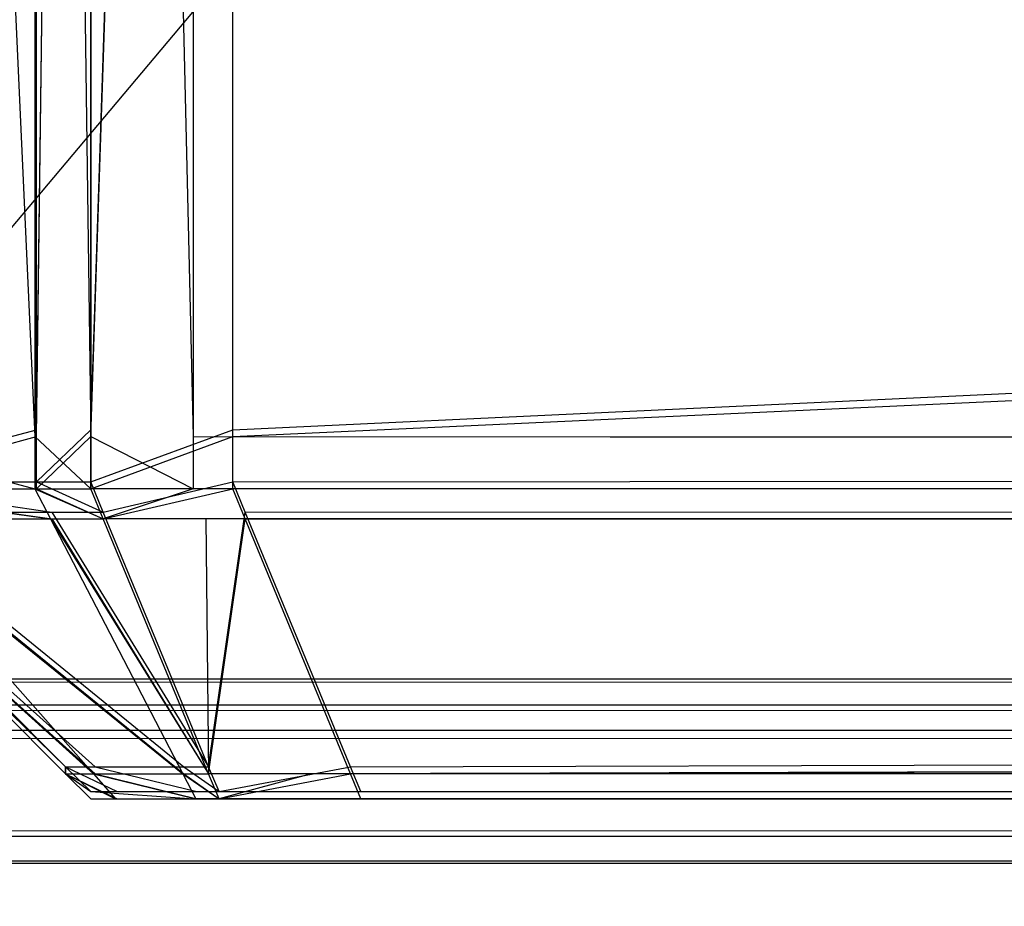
# Model space of a CAD drawing. Extents: x 0 to 1.6, y -0.5 to 0.
# Tile 99 of 181: x 0.8027 to 0.80587, y -0.49814 to -0.49528. Entities that reach past the tile are written whole.
import ezdxf

# ---------------------------------------------------------------- set-up
doc = ezdxf.new("R2010")
doc.units = 0
for name, color, linetype in [('L16_FRONT_FINION_1', 7, 'CONTINUOUS'), ('L34_FRONT_FINION_1', 7, 'CONTINUOUS'), ('L39_ABDECKPL_0___REPLACEMTFOREM', 7, 'CONTINUOUS'), ('L43_KORPUS1_0', 7, 'CONTINUOUS')]:
    doc.layers.add(name, color=color, linetype=linetype)

msp = doc.modelspace()

# ---------------------------------------------------------------- linework, layer by layer
at = {"layer": 'L16_FRONT_FINION_1', "color": 8}
for points, invisible_edges in [([(0.802752, -0.482941, 0.347536), (0.802132, -0.496601, 0.348156), (0.802132, -0.482941, 0.348156), (0.802752, -0.482941, 0.347536)], 13), ([(0.802132, -0.496601, 0.348156), (0.802752, -0.482941, 0.347536), (0.802752, -0.496601, 0.347536), (0.802132, -0.496601, 0.348156)], 14), ([(0.802927, -0.482941, 0.347362), (0.802752, -0.496601, 0.347536), (0.802752, -0.482941, 0.347536), (0.802927, -0.482941, 0.347362)], 13), ([(0.802752, -0.496601, 0.347536), (0.802927, -0.482941, 0.347362), (0.802927, -0.496601, 0.347362), (0.802752, -0.496601, 0.347536)], 14), ([(0.803385, -0.482941, 0.347362), (0.802927, -0.496601, 0.347362), (0.802927, -0.482941, 0.347362), (0.803385, -0.482941, 0.347362)], 13), ([(0.802927, -0.496601, 0.347362), (0.803385, -0.482941, 0.347362), (0.803385, -0.496601, 0.347362), (0.802927, -0.496601, 0.347362)], 14), ([(1.094, -0.482941, 0.347362), (0.803385, -0.496601, 0.347362), (0.803385, -0.482941, 0.347362), (1.094, -0.482941, 0.347362)], 13), ([(0.803385, -0.496601, 0.347362), (1.094, -0.482941, 0.347362), (1.094, -0.496601, 0.347362), (0.803385, -0.496601, 0.347362)], 14), ([(0.802747, -0.496623, 0.587012), (0.802121, -0.482963, 0.586387), (0.802121, -0.496623, 0.586387), (0.802747, -0.496623, 0.587012)], 13), ([(0.802121, -0.482963, 0.586387), (0.802747, -0.496623, 0.587012), (0.802747, -0.482963, 0.587012), (0.802121, -0.482963, 0.586387)], 14), ([(0.802927, -0.496623, 0.587192), (0.802747, -0.482963, 0.587012), (0.802747, -0.496623, 0.587012), (0.802927, -0.496623, 0.587192)], 13), ([(0.802747, -0.482963, 0.587012), (0.802927, -0.496623, 0.587192), (0.802927, -0.482963, 0.587192), (0.802747, -0.482963, 0.587012)], 14), ([(0.803258, -0.496623, 0.587192), (0.802927, -0.482963, 0.587192), (0.802927, -0.496623, 0.587192), (0.803258, -0.496623, 0.587192)], 13), ([(0.802927, -0.482963, 0.587192), (0.803258, -0.496623, 0.587192), (0.803258, -0.482963, 0.587192), (0.802927, -0.482963, 0.587192)], 14), ([(1.094, -0.496623, 0.587192), (0.803258, -0.482963, 0.587192), (0.803258, -0.496623, 0.587192), (1.094, -0.496623, 0.587192)], 13), ([(0.803258, -0.482963, 0.587192), (1.094, -0.496623, 0.587192), (1.094, -0.482963, 0.587192), (0.803258, -0.482963, 0.587192)], 14), ([(0.802752, -0.496601, 0.347536), (0.802132, -0.496769, 0.348156), (0.802132, -0.496601, 0.348156), (0.802752, -0.496601, 0.347536)], 13), ([(0.802132, -0.496769, 0.348156), (0.802752, -0.496601, 0.347536), (0.802752, -0.496769, 0.347536), (0.802132, -0.496769, 0.348156)], 14), ([(0.802927, -0.496601, 0.347362), (0.802752, -0.496769, 0.347536), (0.802752, -0.496601, 0.347536), (0.802927, -0.496601, 0.347362)], 13), ([(0.802752, -0.496769, 0.347536), (0.802927, -0.496601, 0.347362), (0.802927, -0.496769, 0.347362), (0.802752, -0.496769, 0.347536)], 14), ([(0.803385, -0.496601, 0.347362), (0.802927, -0.496769, 0.347362), (0.802927, -0.496601, 0.347362), (0.803385, -0.496601, 0.347362)], 13), ([(0.802927, -0.496769, 0.347362), (0.803385, -0.496601, 0.347362), (0.803385, -0.496769, 0.347362), (0.802927, -0.496769, 0.347362)], 14), ([(1.094, -0.496601, 0.347362), (0.803385, -0.496769, 0.347362), (0.803385, -0.496601, 0.347362), (1.094, -0.496601, 0.347362)], 13), ([(0.803385, -0.496769, 0.347362), (1.094, -0.496601, 0.347362), (1.094, -0.496769, 0.347362), (0.803385, -0.496769, 0.347362)], 14), ([(0.802747, -0.496792, 0.587012), (0.802121, -0.496623, 0.586387), (0.802121, -0.496792, 0.586387), (0.802747, -0.496792, 0.587012)], 13), ([(0.802121, -0.496623, 0.586387), (0.802747, -0.496792, 0.587012), (0.802747, -0.496623, 0.587012), (0.802121, -0.496623, 0.586387)], 14), ([(0.802927, -0.496792, 0.587192), (0.802747, -0.496623, 0.587012), (0.802747, -0.496792, 0.587012), (0.802927, -0.496792, 0.587192)], 13), ([(0.802747, -0.496623, 0.587012), (0.802927, -0.496792, 0.587192), (0.802927, -0.496623, 0.587192), (0.802747, -0.496623, 0.587012)], 14), ([(0.803258, -0.496792, 0.587192), (0.802927, -0.496623, 0.587192), (0.802927, -0.496792, 0.587192), (0.803258, -0.496792, 0.587192)], 13), ([(0.802927, -0.496623, 0.587192), (0.803258, -0.496792, 0.587192), (0.803258, -0.496623, 0.587192), (0.802927, -0.496623, 0.587192)], 14), ([(1.094, -0.496792, 0.587192), (0.803258, -0.496623, 0.587192), (0.803258, -0.496792, 0.587192), (1.094, -0.496792, 0.587192)], 13), ([(0.803258, -0.496623, 0.587192), (1.094, -0.496792, 0.587192), (1.094, -0.496623, 0.587192), (0.803258, -0.496623, 0.587192)], 14), ([(0.802802, -0.496867, 0.347623), (0.802132, -0.496769, 0.348156), (0.802752, -0.496769, 0.347536), (0.802802, -0.496867, 0.347623)], 13), ([(0.802132, -0.496769, 0.348156), (0.802802, -0.496867, 0.347623), (0.802217, -0.496867, 0.348207), (0.802132, -0.496769, 0.348156)], 14), ([(0.802967, -0.496867, 0.347459), (0.802752, -0.496769, 0.347536), (0.802927, -0.496769, 0.347362), (0.802967, -0.496867, 0.347459)], 13), ([(0.802752, -0.496769, 0.347536), (0.802967, -0.496867, 0.347459), (0.802802, -0.496867, 0.347623), (0.802752, -0.496769, 0.347536)], 14), ([(0.803385, -0.496769, 0.347362), (0.802967, -0.496867, 0.347459), (0.802927, -0.496769, 0.347362), (0.803385, -0.496769, 0.347362)], 13), ([(0.802967, -0.496867, 0.347459), (0.803385, -0.496769, 0.347362), (0.803425, -0.496867, 0.347459), (0.802967, -0.496867, 0.347459)], 14), ([(1.094, -0.496769, 0.347362), (0.803425, -0.496867, 0.347459), (0.803385, -0.496769, 0.347362), (1.094, -0.496769, 0.347362)], 13), ([(0.803425, -0.496867, 0.347459), (1.094, -0.496769, 0.347362), (1.094, -0.496867, 0.347459), (0.803425, -0.496867, 0.347459)], 14), ([(0.802797, -0.496889, 0.586925), (0.802121, -0.496792, 0.586387), (0.802207, -0.496889, 0.586336), (0.802797, -0.496889, 0.586925)], 13), ([(0.802121, -0.496792, 0.586387), (0.802797, -0.496889, 0.586925), (0.802747, -0.496792, 0.587012), (0.802121, -0.496792, 0.586387)], 14), ([(0.802967, -0.496889, 0.587094), (0.802747, -0.496792, 0.587012), (0.802797, -0.496889, 0.586925), (0.802967, -0.496889, 0.587094)], 13), ([(0.802747, -0.496792, 0.587012), (0.802967, -0.496889, 0.587094), (0.802927, -0.496792, 0.587192), (0.802747, -0.496792, 0.587012)], 14), ([(0.802967, -0.496889, 0.587094), (0.803258, -0.496792, 0.587192), (0.802927, -0.496792, 0.587192), (0.802967, -0.496889, 0.587094)], 13), ([(0.803258, -0.496792, 0.587192), (0.802967, -0.496889, 0.587094), (0.803298, -0.496889, 0.587094), (0.803258, -0.496792, 0.587192)], 14), ([(0.803298, -0.496889, 0.587094), (1.094, -0.496792, 0.587192), (0.803258, -0.496792, 0.587192), (0.803298, -0.496889, 0.587094)], 13), ([(1.094, -0.496792, 0.587192), (0.803298, -0.496889, 0.587094), (1.094, -0.496889, 0.587094), (1.094, -0.496792, 0.587192)], 14), ([(0.802024, -0.496867, 0.348912), (0.802846, -0.497689, 0.348741), (0.802846, -0.497689, 0.349251), (0.802024, -0.496867, 0.348912)], 13), ([(0.802846, -0.497689, 0.348741), (0.802024, -0.496867, 0.348912), (0.802024, -0.496867, 0.348401), (0.802846, -0.497689, 0.348741)], 14), ([(0.802846, -0.497689, 0.349251), (0.802024, -0.496889, 0.585684), (0.802024, -0.496867, 0.348912), (0.802846, -0.497689, 0.349251)], 14), ([(0.802941, -0.497689, 0.348646), (0.802024, -0.496867, 0.348401), (0.802217, -0.496867, 0.348207), (0.802941, -0.497689, 0.348646)], 13), ([(0.802024, -0.496867, 0.348401), (0.802941, -0.497689, 0.348646), (0.802846, -0.497689, 0.348741), (0.802024, -0.496867, 0.348401)], 14), ([(0.803227, -0.497689, 0.34836), (0.802217, -0.496867, 0.348207), (0.802802, -0.496867, 0.347623), (0.803227, -0.497689, 0.34836)], 13), ([(0.802217, -0.496867, 0.348207), (0.803227, -0.497689, 0.34836), (0.802941, -0.497689, 0.348646), (0.802217, -0.496867, 0.348207)], 14), ([(0.803307, -0.497689, 0.34828), (0.802802, -0.496867, 0.347623), (0.802967, -0.496867, 0.347459), (0.803307, -0.497689, 0.34828)], 13), ([(0.802802, -0.496867, 0.347623), (0.803307, -0.497689, 0.34828), (0.803227, -0.497689, 0.34836), (0.802802, -0.496867, 0.347623)], 14), ([(0.803425, -0.496867, 0.347459), (0.803307, -0.497689, 0.34828), (0.802967, -0.496867, 0.347459), (0.803425, -0.496867, 0.347459)], 13), ([(0.803307, -0.497689, 0.34828), (0.803425, -0.496867, 0.347459), (0.803765, -0.497689, 0.34828), (0.803307, -0.497689, 0.34828)], 14), ([(1.094, -0.496867, 0.347459), (0.803765, -0.497689, 0.34828), (0.803425, -0.496867, 0.347459), (1.094, -0.496867, 0.347459)], 13), ([(0.803765, -0.497689, 0.34828), (1.094, -0.496867, 0.347459), (1.094, -0.497689, 0.34828), (0.803765, -0.497689, 0.34828)], 14), ([(0.802936, -0.497711, 0.585902), (0.802024, -0.496889, 0.586152), (0.802846, -0.497711, 0.585812), (0.802936, -0.497711, 0.585902)], 13), ([(0.802024, -0.496889, 0.586152), (0.802936, -0.497711, 0.585902), (0.802207, -0.496889, 0.586336), (0.802024, -0.496889, 0.586152)], 14), ([(0.802024, -0.496889, 0.585684), (0.802846, -0.497689, 0.349251), (0.802846, -0.497711, 0.585345), (0.802024, -0.496889, 0.585684)], 13), ([(0.802024, -0.496889, 0.586152), (0.802846, -0.497711, 0.585345), (0.802846, -0.497711, 0.585812), (0.802024, -0.496889, 0.586152)], 13), ([(0.802846, -0.497711, 0.585345), (0.802024, -0.496889, 0.586152), (0.802024, -0.496889, 0.585684), (0.802846, -0.497711, 0.585345)], 14), ([(0.803224, -0.497711, 0.58619), (0.802207, -0.496889, 0.586336), (0.802936, -0.497711, 0.585902), (0.803224, -0.497711, 0.58619)], 13), ([(0.802207, -0.496889, 0.586336), (0.803224, -0.497711, 0.58619), (0.802797, -0.496889, 0.586925), (0.802207, -0.496889, 0.586336)], 14), ([(0.803307, -0.497711, 0.586273), (0.802797, -0.496889, 0.586925), (0.803224, -0.497711, 0.58619), (0.803307, -0.497711, 0.586273)], 13), ([(0.802797, -0.496889, 0.586925), (0.803307, -0.497711, 0.586273), (0.802967, -0.496889, 0.587094), (0.802797, -0.496889, 0.586925)], 14), ([(0.803307, -0.497711, 0.586273), (0.803298, -0.496889, 0.587094), (0.802967, -0.496889, 0.587094), (0.803307, -0.497711, 0.586273)], 13), ([(0.803638, -0.497711, 0.586273), (1.094, -0.496889, 0.587094), (0.803298, -0.496889, 0.587094), (0.803638, -0.497711, 0.586273)], 13), ([(0.803298, -0.496889, 0.587094), (0.803307, -0.497711, 0.586273), (0.803638, -0.497711, 0.586273), (0.803298, -0.496889, 0.587094)], 14), ([(1.094, -0.496889, 0.587094), (0.803638, -0.497711, 0.586273), (1.094, -0.497711, 0.586273), (1.094, -0.496889, 0.587094)], 14), ([(0.803012, -0.497769, 0.348689), (0.802846, -0.497689, 0.348741), (0.802941, -0.497689, 0.348646), (0.803012, -0.497769, 0.348689)], 13), ([(0.802846, -0.497689, 0.348741), (0.803012, -0.497769, 0.348689), (0.802927, -0.497769, 0.348774), (0.802846, -0.497689, 0.348741)], 14), ([(0.802927, -0.497769, 0.349284), (0.802846, -0.497711, 0.585345), (0.802846, -0.497689, 0.349251), (0.802927, -0.497769, 0.349284)], 13), ([(0.802927, -0.497769, 0.348774), (0.802846, -0.497689, 0.349251), (0.802846, -0.497689, 0.348741), (0.802927, -0.497769, 0.348774)], 13), ([(0.802846, -0.497689, 0.349251), (0.802927, -0.497769, 0.348774), (0.802927, -0.497769, 0.349284), (0.802846, -0.497689, 0.349251)], 14), ([(0.803269, -0.497769, 0.348433), (0.802941, -0.497689, 0.348646), (0.803227, -0.497689, 0.34836), (0.803269, -0.497769, 0.348433)], 13), ([(0.802941, -0.497689, 0.348646), (0.803269, -0.497769, 0.348433), (0.803012, -0.497769, 0.348689), (0.802941, -0.497689, 0.348646)], 14), ([(0.803341, -0.497769, 0.34836), (0.803227, -0.497689, 0.34836), (0.803307, -0.497689, 0.34828), (0.803341, -0.497769, 0.34836)], 13), ([(0.803227, -0.497689, 0.34836), (0.803341, -0.497769, 0.34836), (0.803269, -0.497769, 0.348433), (0.803227, -0.497689, 0.34836)], 14), ([(0.803765, -0.497689, 0.34828), (0.803341, -0.497769, 0.34836), (0.803307, -0.497689, 0.34828), (0.803765, -0.497689, 0.34828)], 13), ([(0.803341, -0.497769, 0.34836), (0.803765, -0.497689, 0.34828), (0.803798, -0.497769, 0.34836), (0.803341, -0.497769, 0.34836)], 14), ([(1.094, -0.497689, 0.34828), (0.803798, -0.497769, 0.34836), (0.803765, -0.497689, 0.34828), (1.094, -0.497689, 0.34828)], 13), ([(0.803798, -0.497769, 0.34836), (1.094, -0.497689, 0.34828), (1.094, -0.497769, 0.34836), (0.803798, -0.497769, 0.34836)], 14), ([(0.802927, -0.497792, 0.585779), (0.802846, -0.497711, 0.585345), (0.802927, -0.497792, 0.585312), (0.802927, -0.497792, 0.585779)], 13), ([(0.802846, -0.497711, 0.585345), (0.802927, -0.497792, 0.585779), (0.802846, -0.497711, 0.585812), (0.802846, -0.497711, 0.585345)], 14), ([(0.802846, -0.497711, 0.585345), (0.802927, -0.497769, 0.349284), (0.802927, -0.497792, 0.585312), (0.802846, -0.497711, 0.585345)], 14), ([(0.803007, -0.497792, 0.585859), (0.802846, -0.497711, 0.585812), (0.802927, -0.497792, 0.585779), (0.803007, -0.497792, 0.585859)], 13), ([(0.802846, -0.497711, 0.585812), (0.803007, -0.497792, 0.585859), (0.802936, -0.497711, 0.585902), (0.802846, -0.497711, 0.585812)], 14), ([(0.803266, -0.497792, 0.586118), (0.802936, -0.497711, 0.585902), (0.803007, -0.497792, 0.585859), (0.803266, -0.497792, 0.586118)], 13), ([(0.802936, -0.497711, 0.585902), (0.803266, -0.497792, 0.586118), (0.803224, -0.497711, 0.58619), (0.802936, -0.497711, 0.585902)], 14), ([(0.803341, -0.497792, 0.586193), (0.803224, -0.497711, 0.58619), (0.803266, -0.497792, 0.586118), (0.803341, -0.497792, 0.586193)], 13), ([(0.803224, -0.497711, 0.58619), (0.803341, -0.497792, 0.586193), (0.803307, -0.497711, 0.586273), (0.803224, -0.497711, 0.58619)], 14), ([(0.803341, -0.497792, 0.586193), (0.803638, -0.497711, 0.586273), (0.803307, -0.497711, 0.586273), (0.803341, -0.497792, 0.586193)], 13), ([(0.803638, -0.497711, 0.586273), (0.803341, -0.497792, 0.586193), (0.803672, -0.497792, 0.586193), (0.803638, -0.497711, 0.586273)], 14), ([(0.803672, -0.497792, 0.586193), (1.094, -0.497711, 0.586273), (0.803638, -0.497711, 0.586273), (0.803672, -0.497792, 0.586193)], 13), ([(1.094, -0.497711, 0.586273), (0.803672, -0.497792, 0.586193), (1.094, -0.497792, 0.586193), (1.094, -0.497711, 0.586273)], 14), ([(0.80326, -0.497792, 0.585185), (0.802927, -0.497769, 0.349284), (0.80326, -0.497769, 0.349284), (0.80326, -0.497792, 0.585185)], 13), ([(0.802927, -0.497769, 0.349284), (0.80326, -0.497792, 0.585185), (0.802927, -0.497792, 0.585312), (0.802927, -0.497769, 0.349284)], 14), ([(0.803272, -0.497769, 0.348925), (0.802927, -0.497769, 0.348774), (0.803012, -0.497769, 0.348689), (0.803272, -0.497769, 0.348925)], 13), ([(0.802927, -0.497769, 0.348774), (0.803272, -0.497769, 0.348925), (0.80326, -0.497769, 0.349079), (0.802927, -0.497769, 0.348774)], 14), ([(0.80326, -0.497769, 0.349079), (0.802927, -0.497769, 0.349284), (0.802927, -0.497769, 0.348774), (0.80326, -0.497769, 0.349079)], 13), ([(0.802927, -0.497769, 0.349284), (0.80326, -0.497769, 0.349079), (0.80326, -0.497769, 0.349284), (0.802927, -0.497769, 0.349284)], 14), ([(0.803442, -0.497769, 0.348711), (0.803012, -0.497769, 0.348689), (0.803269, -0.497769, 0.348433), (0.803442, -0.497769, 0.348711)], 13), ([(0.803012, -0.497769, 0.348689), (0.803442, -0.497769, 0.348711), (0.803272, -0.497769, 0.348925), (0.803012, -0.497769, 0.348689)], 14), ([(0.803272, -0.497769, 0.348925), (1.094, -0.497792, 0.585859), (0.80326, -0.497769, 0.349079), (0.803272, -0.497769, 0.348925)], 13), ([(0.80326, -0.497769, 0.349079), (1.094, -0.497792, 0.585859), (0.80326, -0.497769, 0.349284), (0.80326, -0.497769, 0.349079)], 10), ([(0.80326, -0.497769, 0.349284), (1.094, -0.497792, 0.585859), (0.80326, -0.497792, 0.585185), (0.80326, -0.497769, 0.349284)], 13), ([(0.803603, -0.497769, 0.348694), (0.803269, -0.497769, 0.348433), (0.803341, -0.497769, 0.34836), (0.803603, -0.497769, 0.348694)], 13), ([(0.803269, -0.497769, 0.348433), (0.803603, -0.497769, 0.348694), (0.803442, -0.497769, 0.348711), (0.803269, -0.497769, 0.348433)], 14), ([(0.803442, -0.497769, 0.348711), (1.094, -0.497792, 0.585859), (0.803272, -0.497769, 0.348925), (0.803442, -0.497769, 0.348711)], 10), ([(0.803798, -0.497769, 0.348694), (0.803341, -0.497769, 0.34836), (0.803798, -0.497769, 0.34836), (0.803798, -0.497769, 0.348694)], 13), ([(0.803341, -0.497769, 0.34836), (0.803798, -0.497769, 0.348694), (0.803603, -0.497769, 0.348694), (0.803341, -0.497769, 0.34836)], 14), ([(0.803603, -0.497769, 0.348694), (1.094, -0.497769, 0.348694), (0.803442, -0.497769, 0.348711), (0.803603, -0.497769, 0.348694)], 10), ([(0.803442, -0.497769, 0.348711), (1.094, -0.497769, 0.348694), (1.094, -0.497792, 0.585859), (0.803442, -0.497769, 0.348711)], 13), ([(1.094, -0.497769, 0.348694), (0.803603, -0.497769, 0.348694), (0.803798, -0.497769, 0.348694), (1.094, -0.497769, 0.348694)], 13), ([(1.094, -0.497769, 0.34836), (0.803798, -0.497769, 0.348694), (0.803798, -0.497769, 0.34836), (1.094, -0.497769, 0.34836)], 13), ([(0.803798, -0.497769, 0.348694), (1.094, -0.497769, 0.34836), (1.094, -0.497769, 0.348694), (0.803798, -0.497769, 0.348694)], 14), ([(0.80326, -0.497792, 0.585451), (0.802927, -0.497792, 0.585312), (0.80326, -0.497792, 0.585185), (0.80326, -0.497792, 0.585451)], 13), ([(0.802927, -0.497792, 0.585312), (0.80326, -0.497792, 0.585451), (0.802927, -0.497792, 0.585779), (0.802927, -0.497792, 0.585312)], 14), ([(0.803243, -0.497792, 0.585624), (0.802927, -0.497792, 0.585779), (0.80326, -0.497792, 0.585451), (0.803243, -0.497792, 0.585624)], 13), ([(0.802927, -0.497792, 0.585779), (0.803243, -0.497792, 0.585624), (0.803007, -0.497792, 0.585859), (0.802927, -0.497792, 0.585779)], 14), ([(0.803502, -0.497792, 0.585883), (0.803007, -0.497792, 0.585859), (0.803243, -0.497792, 0.585624), (0.803502, -0.497792, 0.585883)], 13), ([(0.803007, -0.497792, 0.585859), (0.803502, -0.497792, 0.585883), (0.803266, -0.497792, 0.586118), (0.803007, -0.497792, 0.585859)], 14), ([(0.80326, -0.497792, 0.585451), (1.094, -0.497792, 0.585859), (0.803243, -0.497792, 0.585624), (0.80326, -0.497792, 0.585451)], 15), ([(0.803243, -0.497792, 0.585624), (1.094, -0.497792, 0.585859), (0.803828, -0.497792, 0.585859), (0.803243, -0.497792, 0.585624)], 15), ([(0.803243, -0.497792, 0.585624), (0.803623, -0.497792, 0.585859), (0.803502, -0.497792, 0.585883), (0.803243, -0.497792, 0.585624)], 15), ([(0.803623, -0.497792, 0.585859), (0.803243, -0.497792, 0.585624), (0.803828, -0.497792, 0.585859), (0.803623, -0.497792, 0.585859)], 15), ([(0.80326, -0.497792, 0.585185), (1.094, -0.497792, 0.585859), (0.80326, -0.497792, 0.585451), (0.80326, -0.497792, 0.585185)], 10), ([(0.803502, -0.497792, 0.585883), (0.803341, -0.497792, 0.586193), (0.803266, -0.497792, 0.586118), (0.803502, -0.497792, 0.585883)], 14), ([(0.803623, -0.497792, 0.585859), (0.803672, -0.497792, 0.586193), (0.803341, -0.497792, 0.586193), (0.803623, -0.497792, 0.585859)], 14), ([(0.803341, -0.497792, 0.586193), (0.803502, -0.497792, 0.585883), (0.803623, -0.497792, 0.585859), (0.803341, -0.497792, 0.586193)], 13), ([(0.803672, -0.497792, 0.586193), (0.803623, -0.497792, 0.585859), (0.803828, -0.497792, 0.585859), (0.803672, -0.497792, 0.586193)], 13), ([(1.094, -0.497792, 0.585859), (0.803672, -0.497792, 0.586193), (0.803828, -0.497792, 0.585859), (1.094, -0.497792, 0.585859)], 13), ([(0.803672, -0.497792, 0.586193), (1.094, -0.497792, 0.585859), (1.094, -0.497792, 0.586193), (0.803672, -0.497792, 0.586193)], 14)]:
    msp.add_3dface(points, dxfattribs=dict(at, invisible_edges=invisible_edges))
at = {"layer": 'L34_FRONT_FINION_1', "color": 8}
for points, invisible_edges in [([(0.802747, -0.496623, 0.344315), (0.802121, -0.482963, 0.343691), (0.802121, -0.496623, 0.343691), (0.802747, -0.496623, 0.344315)], 13), ([(0.802121, -0.482963, 0.343691), (0.802747, -0.496623, 0.344315), (0.802747, -0.482963, 0.344315), (0.802121, -0.482963, 0.343691)], 14), ([(0.802752, -0.482963, 0.010953), (0.802132, -0.496623, 0.011573), (0.802132, -0.482963, 0.011573), (0.802752, -0.482963, 0.010953)], 13), ([(0.802132, -0.496623, 0.011573), (0.802752, -0.482963, 0.010953), (0.802752, -0.496623, 0.010953), (0.802132, -0.496623, 0.011573)], 14), ([(0.802927, -0.496623, 0.344495), (0.802747, -0.482963, 0.344315), (0.802747, -0.496623, 0.344315), (0.802927, -0.496623, 0.344495)], 13), ([(0.802747, -0.482963, 0.344315), (0.802927, -0.496623, 0.344495), (0.802927, -0.482963, 0.344495), (0.802747, -0.482963, 0.344315)], 14), ([(0.802927, -0.482963, 0.010779), (0.802752, -0.496623, 0.010953), (0.802752, -0.482963, 0.010953), (0.802927, -0.482963, 0.010779)], 13), ([(0.802752, -0.496623, 0.010953), (0.802927, -0.482963, 0.010779), (0.802927, -0.496623, 0.010779), (0.802752, -0.496623, 0.010953)], 14), ([(0.803385, -0.482963, 0.010779), (0.802927, -0.496623, 0.010779), (0.802927, -0.482963, 0.010779), (0.803385, -0.482963, 0.010779)], 13), ([(0.802927, -0.496623, 0.010779), (0.803385, -0.482963, 0.010779), (0.803385, -0.496623, 0.010779), (0.802927, -0.496623, 0.010779)], 14), ([(0.803258, -0.496623, 0.344495), (0.802927, -0.482963, 0.344495), (0.802927, -0.496623, 0.344495), (0.803258, -0.496623, 0.344495)], 13), ([(0.802927, -0.482963, 0.344495), (0.803258, -0.496623, 0.344495), (0.803258, -0.482963, 0.344495), (0.802927, -0.482963, 0.344495)], 14), ([(1.1, -0.496623, 0.344495), (0.803258, -0.482963, 0.344495), (0.803258, -0.496623, 0.344495), (1.1, -0.496623, 0.344495)], 13), ([(0.803258, -0.482963, 0.344495), (1.1, -0.496623, 0.344495), (1.1, -0.482963, 0.344495), (0.803258, -0.482963, 0.344495)], 14), ([(1.1, -0.482963, 0.010779), (0.803385, -0.496623, 0.010779), (0.803385, -0.482963, 0.010779), (1.1, -0.482963, 0.010779)], 13), ([(0.803385, -0.496623, 0.010779), (1.1, -0.482963, 0.010779), (1.1, -0.496623, 0.010779), (0.803385, -0.496623, 0.010779)], 14), ([(0.802747, -0.496792, 0.344315), (0.802121, -0.496623, 0.343691), (0.802121, -0.496792, 0.343691), (0.802747, -0.496792, 0.344315)], 13), ([(0.802121, -0.496623, 0.343691), (0.802747, -0.496792, 0.344315), (0.802747, -0.496623, 0.344315), (0.802121, -0.496623, 0.343691)], 14), ([(0.802752, -0.496623, 0.010953), (0.802132, -0.496792, 0.011573), (0.802132, -0.496623, 0.011573), (0.802752, -0.496623, 0.010953)], 13), ([(0.802132, -0.496792, 0.011573), (0.802752, -0.496623, 0.010953), (0.802752, -0.496792, 0.010953), (0.802132, -0.496792, 0.011573)], 14), ([(0.802927, -0.496792, 0.344495), (0.802747, -0.496623, 0.344315), (0.802747, -0.496792, 0.344315), (0.802927, -0.496792, 0.344495)], 13), ([(0.802747, -0.496623, 0.344315), (0.802927, -0.496792, 0.344495), (0.802927, -0.496623, 0.344495), (0.802747, -0.496623, 0.344315)], 14), ([(0.802927, -0.496623, 0.010779), (0.802752, -0.496792, 0.010953), (0.802752, -0.496623, 0.010953), (0.802927, -0.496623, 0.010779)], 13), ([(0.802752, -0.496792, 0.010953), (0.802927, -0.496623, 0.010779), (0.802927, -0.496792, 0.010779), (0.802752, -0.496792, 0.010953)], 14), ([(0.803258, -0.496792, 0.344495), (0.802927, -0.496623, 0.344495), (0.802927, -0.496792, 0.344495), (0.803258, -0.496792, 0.344495)], 13), ([(0.802927, -0.496623, 0.344495), (0.803258, -0.496792, 0.344495), (0.803258, -0.496623, 0.344495), (0.802927, -0.496623, 0.344495)], 14), ([(0.803385, -0.496623, 0.010779), (0.802927, -0.496792, 0.010779), (0.802927, -0.496623, 0.010779), (0.803385, -0.496623, 0.010779)], 13), ([(0.802927, -0.496792, 0.010779), (0.803385, -0.496623, 0.010779), (0.803385, -0.496792, 0.010779), (0.802927, -0.496792, 0.010779)], 14), ([(1.1, -0.496792, 0.344495), (0.803258, -0.496623, 0.344495), (0.803258, -0.496792, 0.344495), (1.1, -0.496792, 0.344495)], 13), ([(0.803258, -0.496623, 0.344495), (1.1, -0.496792, 0.344495), (1.1, -0.496623, 0.344495), (0.803258, -0.496623, 0.344495)], 14), ([(1.1, -0.496623, 0.010779), (0.803385, -0.496792, 0.010779), (0.803385, -0.496623, 0.010779), (1.1, -0.496623, 0.010779)], 13), ([(0.803385, -0.496792, 0.010779), (1.1, -0.496623, 0.010779), (1.1, -0.496792, 0.010779), (0.803385, -0.496792, 0.010779)], 14), ([(0.802797, -0.496889, 0.344228), (0.802121, -0.496792, 0.343691), (0.802207, -0.496889, 0.343639), (0.802797, -0.496889, 0.344228)], 13), ([(0.802121, -0.496792, 0.343691), (0.802797, -0.496889, 0.344228), (0.802747, -0.496792, 0.344315), (0.802121, -0.496792, 0.343691)], 14), ([(0.802802, -0.496889, 0.01104), (0.802132, -0.496792, 0.011573), (0.802752, -0.496792, 0.010953), (0.802802, -0.496889, 0.01104)], 13), ([(0.802132, -0.496792, 0.011573), (0.802802, -0.496889, 0.01104), (0.802217, -0.496889, 0.011625), (0.802132, -0.496792, 0.011573)], 14), ([(0.802967, -0.496889, 0.344398), (0.802747, -0.496792, 0.344315), (0.802797, -0.496889, 0.344228), (0.802967, -0.496889, 0.344398)], 13), ([(0.802747, -0.496792, 0.344315), (0.802967, -0.496889, 0.344398), (0.802927, -0.496792, 0.344495), (0.802747, -0.496792, 0.344315)], 14), ([(0.802967, -0.496889, 0.010876), (0.802752, -0.496792, 0.010953), (0.802927, -0.496792, 0.010779), (0.802967, -0.496889, 0.010876)], 13), ([(0.802752, -0.496792, 0.010953), (0.802967, -0.496889, 0.010876), (0.802802, -0.496889, 0.01104), (0.802752, -0.496792, 0.010953)], 14), ([(0.803385, -0.496792, 0.010779), (0.802967, -0.496889, 0.010876), (0.802927, -0.496792, 0.010779), (0.803385, -0.496792, 0.010779)], 13), ([(0.802967, -0.496889, 0.344398), (0.803258, -0.496792, 0.344495), (0.802927, -0.496792, 0.344495), (0.802967, -0.496889, 0.344398)], 13), ([(0.802967, -0.496889, 0.010876), (0.803385, -0.496792, 0.010779), (0.803425, -0.496889, 0.010876), (0.802967, -0.496889, 0.010876)], 14), ([(0.803258, -0.496792, 0.344495), (0.802967, -0.496889, 0.344398), (0.803298, -0.496889, 0.344398), (0.803258, -0.496792, 0.344495)], 14), ([(0.803298, -0.496889, 0.344398), (1.1, -0.496792, 0.344495), (0.803258, -0.496792, 0.344495), (0.803298, -0.496889, 0.344398)], 13), ([(1.1, -0.496792, 0.344495), (0.803298, -0.496889, 0.344398), (1.1, -0.496889, 0.344398), (1.1, -0.496792, 0.344495)], 14), ([(1.1, -0.496792, 0.010779), (0.803425, -0.496889, 0.010876), (0.803385, -0.496792, 0.010779), (1.1, -0.496792, 0.010779)], 13), ([(0.803425, -0.496889, 0.010876), (1.1, -0.496792, 0.010779), (1.1, -0.496889, 0.010876), (0.803425, -0.496889, 0.010876)], 14), ([(0.802936, -0.497711, 0.343205), (0.802024, -0.496889, 0.343456), (0.802846, -0.497711, 0.343116), (0.802936, -0.497711, 0.343205)], 13), ([(0.802024, -0.496889, 0.343456), (0.802936, -0.497711, 0.343205), (0.802207, -0.496889, 0.343639), (0.802024, -0.496889, 0.343456)], 14), ([(0.802024, -0.496889, 0.012329), (0.802846, -0.497711, 0.012158), (0.802846, -0.497711, 0.012668), (0.802024, -0.496889, 0.012329)], 13), ([(0.802846, -0.497711, 0.012158), (0.802024, -0.496889, 0.012329), (0.802024, -0.496889, 0.011818), (0.802846, -0.497711, 0.012158)], 14), ([(0.802024, -0.496889, 0.342988), (0.802846, -0.497711, 0.012668), (0.802846, -0.497711, 0.342649), (0.802024, -0.496889, 0.342988)], 13), ([(0.802846, -0.497711, 0.012668), (0.802024, -0.496889, 0.342988), (0.802024, -0.496889, 0.012329), (0.802846, -0.497711, 0.012668)], 14), ([(0.802024, -0.496889, 0.343456), (0.802846, -0.497711, 0.342649), (0.802846, -0.497711, 0.343116), (0.802024, -0.496889, 0.343456)], 13), ([(0.802846, -0.497711, 0.342649), (0.802024, -0.496889, 0.343456), (0.802024, -0.496889, 0.342988), (0.802846, -0.497711, 0.342649)], 14), ([(0.802941, -0.497711, 0.012064), (0.802024, -0.496889, 0.011818), (0.802217, -0.496889, 0.011625), (0.802941, -0.497711, 0.012064)], 13), ([(0.802024, -0.496889, 0.011818), (0.802941, -0.497711, 0.012064), (0.802846, -0.497711, 0.012158), (0.802024, -0.496889, 0.011818)], 14), ([(0.803224, -0.497711, 0.343494), (0.802207, -0.496889, 0.343639), (0.802936, -0.497711, 0.343205), (0.803224, -0.497711, 0.343494)], 13), ([(0.802207, -0.496889, 0.343639), (0.803224, -0.497711, 0.343494), (0.802797, -0.496889, 0.344228), (0.802207, -0.496889, 0.343639)], 14), ([(0.803227, -0.497711, 0.011778), (0.802217, -0.496889, 0.011625), (0.802802, -0.496889, 0.01104), (0.803227, -0.497711, 0.011778)], 13), ([(0.802217, -0.496889, 0.011625), (0.803227, -0.497711, 0.011778), (0.802941, -0.497711, 0.012064), (0.802217, -0.496889, 0.011625)], 14), ([(0.803307, -0.497711, 0.343577), (0.802797, -0.496889, 0.344228), (0.803224, -0.497711, 0.343494), (0.803307, -0.497711, 0.343577)], 13), ([(0.802797, -0.496889, 0.344228), (0.803307, -0.497711, 0.343577), (0.802967, -0.496889, 0.344398), (0.802797, -0.496889, 0.344228)], 14), ([(0.803307, -0.497711, 0.011697), (0.802802, -0.496889, 0.01104), (0.802967, -0.496889, 0.010876), (0.803307, -0.497711, 0.011697)], 13), ([(0.802802, -0.496889, 0.01104), (0.803307, -0.497711, 0.011697), (0.803227, -0.497711, 0.011778), (0.802802, -0.496889, 0.01104)], 14), ([(0.803425, -0.496889, 0.010876), (0.803307, -0.497711, 0.011697), (0.802967, -0.496889, 0.010876), (0.803425, -0.496889, 0.010876)], 13), ([(0.803307, -0.497711, 0.343577), (0.803298, -0.496889, 0.344398), (0.802967, -0.496889, 0.344398), (0.803307, -0.497711, 0.343577)], 13), ([(0.803638, -0.497711, 0.343577), (1.1, -0.496889, 0.344398), (0.803298, -0.496889, 0.344398), (0.803638, -0.497711, 0.343577)], 13), ([(0.803298, -0.496889, 0.344398), (0.803307, -0.497711, 0.343577), (0.803638, -0.497711, 0.343577), (0.803298, -0.496889, 0.344398)], 14), ([(0.803307, -0.497711, 0.011697), (0.803425, -0.496889, 0.010876), (0.803765, -0.497711, 0.011697), (0.803307, -0.497711, 0.011697)], 14), ([(1.1, -0.496889, 0.010876), (0.803765, -0.497711, 0.011697), (0.803425, -0.496889, 0.010876), (1.1, -0.496889, 0.010876)], 13), ([(1.1, -0.496889, 0.344398), (0.803638, -0.497711, 0.343577), (1.1, -0.497711, 0.343577), (1.1, -0.496889, 0.344398)], 14), ([(0.803765, -0.497711, 0.011697), (1.1, -0.496889, 0.010876), (1.1, -0.497711, 0.011697), (0.803765, -0.497711, 0.011697)], 14), ([(0.803012, -0.497792, 0.012107), (0.802846, -0.497711, 0.012158), (0.802941, -0.497711, 0.012064), (0.803012, -0.497792, 0.012107)], 13), ([(0.802846, -0.497711, 0.012158), (0.803012, -0.497792, 0.012107), (0.802927, -0.497792, 0.012192), (0.802846, -0.497711, 0.012158)], 14), ([(0.802927, -0.497792, 0.343082), (0.802846, -0.497711, 0.342649), (0.802927, -0.497792, 0.342615), (0.802927, -0.497792, 0.343082)], 13), ([(0.802846, -0.497711, 0.342649), (0.802927, -0.497792, 0.343082), (0.802846, -0.497711, 0.343116), (0.802846, -0.497711, 0.342649)], 14), ([(0.802927, -0.497792, 0.012702), (0.802846, -0.497711, 0.342649), (0.802846, -0.497711, 0.012668), (0.802927, -0.497792, 0.012702)], 13), ([(0.802846, -0.497711, 0.342649), (0.802927, -0.497792, 0.012702), (0.802927, -0.497792, 0.342615), (0.802846, -0.497711, 0.342649)], 14), ([(0.802927, -0.497792, 0.012192), (0.802846, -0.497711, 0.012668), (0.802846, -0.497711, 0.012158), (0.802927, -0.497792, 0.012192)], 13), ([(0.802846, -0.497711, 0.012668), (0.802927, -0.497792, 0.012192), (0.802927, -0.497792, 0.012702), (0.802846, -0.497711, 0.012668)], 14), ([(0.803007, -0.497792, 0.343163), (0.802846, -0.497711, 0.343116), (0.802927, -0.497792, 0.343082), (0.803007, -0.497792, 0.343163)], 13), ([(0.802846, -0.497711, 0.343116), (0.803007, -0.497792, 0.343163), (0.802936, -0.497711, 0.343205), (0.802846, -0.497711, 0.343116)], 14), ([(0.803266, -0.497792, 0.343422), (0.802936, -0.497711, 0.343205), (0.803007, -0.497792, 0.343163), (0.803266, -0.497792, 0.343422)], 13), ([(0.802936, -0.497711, 0.343205), (0.803266, -0.497792, 0.343422), (0.803224, -0.497711, 0.343494), (0.802936, -0.497711, 0.343205)], 14), ([(0.803269, -0.497792, 0.01185), (0.802941, -0.497711, 0.012064), (0.803227, -0.497711, 0.011778), (0.803269, -0.497792, 0.01185)], 13), ([(0.802941, -0.497711, 0.012064), (0.803269, -0.497792, 0.01185), (0.803012, -0.497792, 0.012107), (0.802941, -0.497711, 0.012064)], 14), ([(0.803341, -0.497792, 0.343496), (0.803224, -0.497711, 0.343494), (0.803266, -0.497792, 0.343422), (0.803341, -0.497792, 0.343496)], 13), ([(0.803224, -0.497711, 0.343494), (0.803341, -0.497792, 0.343496), (0.803307, -0.497711, 0.343577), (0.803224, -0.497711, 0.343494)], 14), ([(0.803341, -0.497792, 0.011778), (0.803227, -0.497711, 0.011778), (0.803307, -0.497711, 0.011697), (0.803341, -0.497792, 0.011778)], 13), ([(0.803227, -0.497711, 0.011778), (0.803341, -0.497792, 0.011778), (0.803269, -0.497792, 0.01185), (0.803227, -0.497711, 0.011778)], 14), ([(0.803341, -0.497792, 0.343496), (0.803638, -0.497711, 0.343577), (0.803307, -0.497711, 0.343577), (0.803341, -0.497792, 0.343496)], 13), ([(0.803765, -0.497711, 0.011697), (0.803341, -0.497792, 0.011778), (0.803307, -0.497711, 0.011697), (0.803765, -0.497711, 0.011697)], 13), ([(0.803638, -0.497711, 0.343577), (0.803341, -0.497792, 0.343496), (0.803672, -0.497792, 0.343496), (0.803638, -0.497711, 0.343577)], 14), ([(0.803341, -0.497792, 0.011778), (0.803765, -0.497711, 0.011697), (0.803798, -0.497792, 0.011778), (0.803341, -0.497792, 0.011778)], 14), ([(0.803672, -0.497792, 0.343496), (1.1, -0.497711, 0.343577), (0.803638, -0.497711, 0.343577), (0.803672, -0.497792, 0.343496)], 13), ([(1.1, -0.497711, 0.343577), (0.803672, -0.497792, 0.343496), (1.1, -0.497792, 0.343496), (1.1, -0.497711, 0.343577)], 14), ([(1.1, -0.497711, 0.011697), (0.803798, -0.497792, 0.011778), (0.803765, -0.497711, 0.011697), (1.1, -0.497711, 0.011697)], 13), ([(0.803798, -0.497792, 0.011778), (1.1, -0.497711, 0.011697), (1.1, -0.497792, 0.011778), (0.803798, -0.497792, 0.011778)], 14), ([(0.80326, -0.497792, 0.342488), (0.802927, -0.497792, 0.012702), (0.80326, -0.497792, 0.012702), (0.80326, -0.497792, 0.342488)], 13), ([(0.802927, -0.497792, 0.012702), (0.80326, -0.497792, 0.342488), (0.802927, -0.497792, 0.342615), (0.802927, -0.497792, 0.012702)], 14), ([(0.803247, -0.497792, 0.012343), (0.802927, -0.497792, 0.012192), (0.803012, -0.497792, 0.012107), (0.803247, -0.497792, 0.012343)], 13), ([(0.802927, -0.497792, 0.012192), (0.803247, -0.497792, 0.012343), (0.80326, -0.497792, 0.012496), (0.802927, -0.497792, 0.012192)], 14), ([(0.80326, -0.497792, 0.342754), (0.802927, -0.497792, 0.342615), (0.80326, -0.497792, 0.342488), (0.80326, -0.497792, 0.342754)], 13), ([(0.802927, -0.497792, 0.342615), (0.80326, -0.497792, 0.342754), (0.802927, -0.497792, 0.343082), (0.802927, -0.497792, 0.342615)], 14), ([(0.80326, -0.497792, 0.012496), (0.802927, -0.497792, 0.012702), (0.802927, -0.497792, 0.012192), (0.80326, -0.497792, 0.012496)], 13), ([(0.802927, -0.497792, 0.012702), (0.80326, -0.497792, 0.012496), (0.80326, -0.497792, 0.012702), (0.802927, -0.497792, 0.012702)], 14), ([(0.803243, -0.497792, 0.342927), (0.802927, -0.497792, 0.343082), (0.80326, -0.497792, 0.342754), (0.803243, -0.497792, 0.342927)], 13), ([(0.802927, -0.497792, 0.343082), (0.803243, -0.497792, 0.342927), (0.803007, -0.497792, 0.343163), (0.802927, -0.497792, 0.343082)], 14), ([(0.803502, -0.497792, 0.343186), (0.803007, -0.497792, 0.343163), (0.803243, -0.497792, 0.342927), (0.803502, -0.497792, 0.343186)], 13), ([(0.803007, -0.497792, 0.343163), (0.803502, -0.497792, 0.343186), (0.803266, -0.497792, 0.343422), (0.803007, -0.497792, 0.343163)], 14), ([(0.803504, -0.497792, 0.012121), (0.803012, -0.497792, 0.012107), (0.803269, -0.497792, 0.01185), (0.803504, -0.497792, 0.012121)], 13), ([(0.803012, -0.497792, 0.012107), (0.803504, -0.497792, 0.012121), (0.803247, -0.497792, 0.012343), (0.803012, -0.497792, 0.012107)], 14), ([(0.80326, -0.497792, 0.342754), (1.1, -0.497792, 0.343163), (0.803243, -0.497792, 0.342927), (0.80326, -0.497792, 0.342754)], 15), ([(0.803243, -0.497792, 0.342927), (1.1, -0.497792, 0.343163), (0.803828, -0.497792, 0.343163), (0.803243, -0.497792, 0.342927)], 15), ([(0.803243, -0.497792, 0.342927), (0.803623, -0.497792, 0.343163), (0.803502, -0.497792, 0.343186), (0.803243, -0.497792, 0.342927)], 15), ([(0.803623, -0.497792, 0.343163), (0.803243, -0.497792, 0.342927), (0.803828, -0.497792, 0.343163), (0.803623, -0.497792, 0.343163)], 9), ([(0.803504, -0.497792, 0.012121), (1.1, -0.497792, 0.343163), (0.803247, -0.497792, 0.012343), (0.803504, -0.497792, 0.012121)], 10), ([(0.803247, -0.497792, 0.012343), (1.1, -0.497792, 0.343163), (0.80326, -0.497792, 0.012496), (0.803247, -0.497792, 0.012343)], 13), ([(0.80326, -0.497792, 0.012496), (1.1, -0.497792, 0.343163), (0.80326, -0.497792, 0.012702), (0.80326, -0.497792, 0.012496)], 10), ([(0.80326, -0.497792, 0.012702), (1.1, -0.497792, 0.343163), (0.80326, -0.497792, 0.342488), (0.80326, -0.497792, 0.012702)], 13), ([(0.80326, -0.497792, 0.342488), (1.1, -0.497792, 0.343163), (0.80326, -0.497792, 0.342754), (0.80326, -0.497792, 0.342488)], 10), ([(0.803502, -0.497792, 0.343186), (0.803341, -0.497792, 0.343496), (0.803266, -0.497792, 0.343422), (0.803502, -0.497792, 0.343186)], 14), ([(0.803662, -0.497792, 0.012111), (0.803269, -0.497792, 0.01185), (0.803341, -0.497792, 0.011778), (0.803662, -0.497792, 0.012111)], 13), ([(0.803269, -0.497792, 0.01185), (0.803662, -0.497792, 0.012111), (0.803504, -0.497792, 0.012121), (0.803269, -0.497792, 0.01185)], 14), ([(0.803623, -0.497792, 0.343163), (0.803672, -0.497792, 0.343496), (0.803341, -0.497792, 0.343496), (0.803623, -0.497792, 0.343163)], 14), ([(0.803341, -0.497792, 0.343496), (0.803502, -0.497792, 0.343186), (0.803623, -0.497792, 0.343163), (0.803341, -0.497792, 0.343496)], 13), ([(0.803798, -0.497792, 0.012111), (0.803341, -0.497792, 0.011778), (0.803798, -0.497792, 0.011778), (0.803798, -0.497792, 0.012111)], 13), ([(0.803341, -0.497792, 0.011778), (0.803798, -0.497792, 0.012111), (0.803662, -0.497792, 0.012111), (0.803341, -0.497792, 0.011778)], 14), ([(0.803662, -0.497792, 0.012111), (1.1, -0.497792, 0.012111), (0.803504, -0.497792, 0.012121), (0.803662, -0.497792, 0.012111)], 10), ([(0.803504, -0.497792, 0.012121), (1.1, -0.497792, 0.012111), (1.1, -0.497792, 0.343163), (0.803504, -0.497792, 0.012121)], 13), ([(0.803672, -0.497792, 0.343496), (0.803623, -0.497792, 0.343163), (0.803828, -0.497792, 0.343163), (0.803672, -0.497792, 0.343496)], 13), ([(1.1, -0.497792, 0.012111), (0.803662, -0.497792, 0.012111), (0.803798, -0.497792, 0.012111), (1.1, -0.497792, 0.012111)], 13), ([(1.1, -0.497792, 0.343163), (0.803672, -0.497792, 0.343496), (0.803828, -0.497792, 0.343163), (1.1, -0.497792, 0.343163)], 13), ([(0.803672, -0.497792, 0.343496), (1.1, -0.497792, 0.343163), (1.1, -0.497792, 0.343496), (0.803672, -0.497792, 0.343496)], 14), ([(1.1, -0.497792, 0.011778), (0.803798, -0.497792, 0.012111), (0.803798, -0.497792, 0.011778), (1.1, -0.497792, 0.011778)], 13), ([(0.803798, -0.497792, 0.012111), (1.1, -0.497792, 0.011778), (1.1, -0.497792, 0.012111), (0.803798, -0.497792, 0.012111)], 14)]:
    msp.add_3dface(points, dxfattribs=dict(at, invisible_edges=invisible_edges))
at = {"layer": 'L39_ABDECKPL_0___REPLACEMTFOREM', "color": 39}
for points, invisible_edges in [([(1.125481, -0.498631, 0.598999), (0.8, -0.310376, 0.598999), (0.8, -0.498631, 0.598999), (1.125481, -0.498631, 0.598999)], 13), ([(0.8, -0.310376, 0.598999), (1.125481, -0.498631, 0.598999), (0.958152, -0.310376, 0.598999), (0.8, -0.310376, 0.598999)], 10), ([(0.95806, -0.310935, 0.58701), (0.8, -0.49913, 0.58701), (0.8, -0.310935, 0.58701), (0.95806, -0.310935, 0.58701)], 13), ([(0.8, -0.49913, 0.58701), (0.95806, -0.310935, 0.58701), (1.127442, -0.49913, 0.58701), (0.8, -0.49913, 0.58701)], 10)]:
    msp.add_3dface(points, dxfattribs=dict(at, invisible_edges=invisible_edges))
at = {"layer": 'L43_KORPUS1_0', "color": 8}
for points, invisible_edges in [([(1.597088, -0.000594), (0.7, -0.497406), (0.7, -0.000594), (1.597088, -0.000594)], 13), ([(0.7, -0.497406), (1.597088, -0.000594), (1.597091, -0.497406), (0.7, -0.497406)], 10), ([(1.597091, -0.497404, 0.00769), (0.7, -0.000596, 0.00769), (0.7, -0.497404, 0.00769), (1.597091, -0.497404, 0.00769)], 13), ([(0.7, -0.000596, 0.00769), (1.597091, -0.497404, 0.00769), (1.597088, -0.000596, 0.00769), (0.7, -0.000596, 0.00769)], 10), ([(1.597091, -0.4975, 0.00769), (0.7, -0.497404, 0.00769), (0.7, -0.4975, 0.00769), (1.597091, -0.4975, 0.00769)], 13), ([(0.7, -0.497404, 0.00769), (1.597091, -0.4975, 0.00769), (1.597091, -0.497404, 0.00769), (0.7, -0.497404, 0.00769)], 14), ([(1.597091, -0.497406), (0.7, -0.4975), (0.7, -0.497406), (1.597091, -0.497406)], 13), ([(0.7, -0.4975), (1.597091, -0.497406), (1.597091, -0.4975), (0.7, -0.4975)], 14), ([(1.597091, -0.4975), (0.7, -0.49758, 0.00008), (0.7, -0.4975), (1.597091, -0.4975)], 13), ([(0.7, -0.49758, 0.00008), (1.597091, -0.4975), (1.597124, -0.49758, 0.000079), (0.7, -0.49758, 0.00008)], 14), ([(1.597114, -0.497557, 0.007633), (0.7, -0.4975, 0.00769), (0.7, -0.497557, 0.007633), (1.597114, -0.497557, 0.007633)], 13), ([(0.7, -0.4975, 0.00769), (1.597114, -0.497557, 0.007633), (1.597091, -0.4975, 0.00769), (0.7, -0.4975, 0.00769)], 14), ([(1.597257, -0.497901, 0.007289), (0.7, -0.497557, 0.007633), (0.7, -0.497901, 0.007289), (1.597257, -0.497901, 0.007289)], 13), ([(0.7, -0.497557, 0.007633), (1.597257, -0.497901, 0.007289), (1.597114, -0.497557, 0.007633), (0.7, -0.497557, 0.007633)], 14), ([(1.597124, -0.49758, 0.000079), (0.7, -0.497936, 0.000436), (0.7, -0.49758, 0.00008), (1.597124, -0.49758, 0.000079)], 13), ([(0.7, -0.497936, 0.000436), (1.597124, -0.49758, 0.000079), (1.597272, -0.497936, 0.000436), (0.7, -0.497936, 0.000436)], 14), ([(1.597298, -0.498, 0.00719), (0.7, -0.497901, 0.007289), (0.7, -0.498, 0.00719), (1.597298, -0.498, 0.00719)], 13), ([(0.7, -0.497901, 0.007289), (1.597298, -0.498, 0.00719), (1.597257, -0.497901, 0.007289), (0.7, -0.497901, 0.007289)], 14), ([(1.597272, -0.497936, 0.000436), (0.7, -0.498, 0.0005), (0.7, -0.497936, 0.000436), (1.597272, -0.497936, 0.000436)], 13), ([(0.7, -0.498, 0.0005), (1.597272, -0.497936, 0.000436), (1.597298, -0.498, 0.0005), (0.7, -0.498, 0.0005)], 14), ([(1.597298, -0.498, 0.000565), (0.7, -0.498, 0.0005), (1.597298, -0.498, 0.0005), (1.597298, -0.498, 0.000565)], 13), ([(0.7, -0.498, 0.0005), (1.597298, -0.498, 0.000565), (0.7, -0.498, 0.000565), (0.7, -0.498, 0.0005)], 14), ([(1.597298, -0.498, 0.007018), (0.7, -0.498, 0.000565), (1.597298, -0.498, 0.000565), (1.597298, -0.498, 0.007018)], 13), ([(0.7, -0.498, 0.000565), (1.597298, -0.498, 0.007018), (0.7, -0.498, 0.007018), (0.7, -0.498, 0.000565)], 14), ([(1.597298, -0.498, 0.00719), (0.7, -0.498, 0.007018), (1.597298, -0.498, 0.007018), (1.597298, -0.498, 0.00719)], 13), ([(0.7, -0.498, 0.007018), (1.597298, -0.498, 0.00719), (0.7, -0.498, 0.00719), (0.7, -0.498, 0.007018)], 14)]:
    msp.add_3dface(points, dxfattribs=dict(at, invisible_edges=invisible_edges))

doc.saveas('drawing.dxf')
